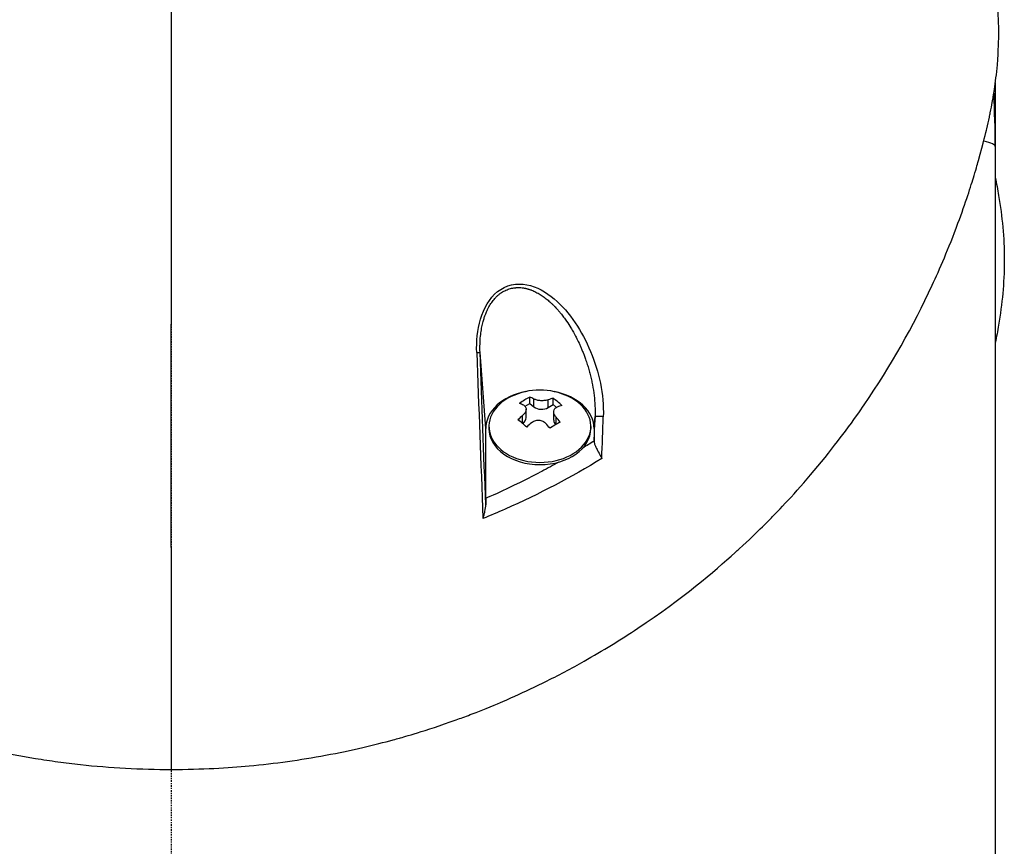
# Model space of a CAD drawing. Header units: millimetres. Extents: x 0 to 4378, y 0 to 2376.
# Tile 140 of 236: x 2239 to 2330, y 792 to 868. Entities that reach past the tile are written whole.
import ezdxf

# ---------------------------------------------------------------- set-up
doc = ezdxf.new("R2010")
doc.units = ezdxf.units.MM
doc.header["$LTSCALE"] = 0.2
doc.linetypes.add('CENTER2', pattern=[1.125, 0.75, -0.125, 0.125, -0.125])
doc.layers.add('02_Center Line', color=1, linetype='CENTER2')

# ---------------------------------------------------------------- blocks, each defined once
blk = doc.blocks.new('A$C6df8b870')
for p, q in [((76, 202.873), (76, 197)), ((76, 197), (76, 115.3)), ((36.002, 181.51), (36.002, 181.504)), ((28.282, 180), (28.282, 180)), ((28.585, 180), (28.586, 180)), ((36.707, 180.509), (36.707, 180.519)), ((36.725, 180.491), (36.718, 180.491)), ((37.015, 180), (37.02, 180)), ((29, 170.981), (28.479, 178.004)), ((33.069, 173.305), (33.069, 173.888)), ((33.45, 172.993), (33.45, 173.708)), ((34.776, 172.924), (34.776, 173.64)), ((35.218, 173.194), (35.218, 173.776)), ((32.627, 173.035), (33.069, 173.305)), ((32.73, 171.979), (32.73, 172.767)), ((33.069, 173.305), (33.45, 172.993)), ((34.776, 172.924), (35.218, 173.194)), ((35.218, 173.194), (35.528, 172.94)), ((32.405, 171.476), (32.405, 172.191)), ((35.27, 171.75), (35.27, 172.538)), ((35.498, 171.377), (35.498, 172.031)), ((39.082, 172.093), (39, 170.981)), ((29, 164.55), (29, 170.981)), ((29.3, 171.185), (29.3, 170.981)), ((32.388, 171.466), (32.405, 171.476)), ((38.7, 171.185), (38.7, 170.981)), ((39, 170.981), (39, 169.834)), ((28.582, 167.02), (28.582, 167.02)), ((36, 166.096), (36, 166.094)), ((31.404, 163.83), (31.404, 163.83)), ((32, 164.103), (32, 164.102)), ((29.777, 163.118), (29.777, 163.118)), ((0, 160.028), (0, 139.552))]:
    blk.add_line(p, q)
for centre, radius, start, end in [((0, 197), 76, 0, 3.64573), ((34, 168.435), 6.1, 64.35466, 115.64534)]:
    blk.add_arc(centre, radius, start, end)
for centre, major_axis, ratio, start_param, end_param in [((0, 197), (76, 0), 0.039474, 0, 0.167479), ((37.041, 180.5), (0, -0.5), 0.669131, 6.201498, 6.218487), ((27.98, 177.986), (0.5, 0.019), 0.000072, 5.106295, 6.24617), ((66.121, -468.376), (41.179, -809.409), 0.010376, 3.786947, 3.817733), ((-0.098, -1020.354), (-0.101, -1366.768), 0.000016, 2.613224, 2.634686), ((34, 170.981), (-5, 0), 0.707107, 4.977936, 6.283185), ((34, 170.981), (5, 0), 0.707107, 0, 1.305249), ((34, 171.185), (4.7, 0), 0.707107, 2.167258, 7.25752), ((32.595, 169.586), (-3.616, -4.417), 0.535163, 4.023484, 4.243481), ((34.474, 168.725), (-3.162, 5.179), 0.462169, 5.621405, 5.722452), ((33.59, 168.771), (-3.844, -4.695), 0.535163, 3.771281, 3.872328), ((35.627, 169.429), (-2.975, 4.872), 0.462169, 5.250251, 5.470249), ((33.526, 168.146), (3.162, -5.179), 0.462169, 2.479813, 2.580859), ((34.162, 173.427), (-0.94, 0), 0.707107, 0.71234, 2.283136), ((34.41, 168.1), (3.844, 4.695), 0.535163, 0.629689, 0.730735), ((33.59, 168.771), (-3.844, -4.695), 0.535163, 4.394638, 4.495684), ((32.373, 167.441), (2.975, -4.872), 0.462169, 2.108659, 2.328656), ((31.79, 171.979), (0.94, 0), 0.707107, 5.424728, 6.283185), ((36.21, 171.75), (-0.94, 0), 0.707107, 0, 0.641923), ((34.474, 168.725), (-3.162, 5.179), 0.462169, 4.998049, 5.099095), ((15.361, 149.908), (-22.915, -618.364), 0.037007, 1.60432, 1.608052), ((39.582, 172.074), (-0.5, 0.018), 0.037229, 4.154598, 6.246144), ((17.859, 149.521), (-23.295, -622), 0.033968, 1.602132, 1.608346), ((34, 170.981), (4.7, 0), 0.707107, 3.141593, 6.283185), ((34.41, 168.1), (3.844, 4.695), 0.535163, 1.253045, 1.354092), ((33.526, 168.146), (3.162, -5.179), 0.462169, 1.856456, 1.957502), ((35.405, 167.285), (3.616, 4.417), 0.535163, 0.881892, 1.101889), ((34, 161.788), (6.7, 0), 0.707107, 1.223939, 1.224274)]:
    blk.add_ellipse(centre, major_axis=major_axis, ratio=ratio, start_param=start_param, end_param=end_param)
for points in [[(0.001, 174.543), (0.025, 200.717), (0.044, 224.118), (0.057, 244.514)], [(75.858, 201.907), (75.953, 200.268), (76, 198.631), (76, 197)], [(29.005, 163.956), (28.828, 168.637), (28.653, 173.32), (28.479, 178.004)], [(39, 169.834), (38.656, 169.616), (38.308, 169.401), (37.956, 169.187)]]:
    blk.add_open_spline(points, degree=3)
for points, knots in [([(-74.548, 220.75), (-74.665, 220.376), (-74.778, 220.001), (-74.888, 219.626), (-74.916, 219.533), (-74.943, 219.44), (-74.97, 219.347), (-75.245, 218.396), (-75.498, 217.444), (-75.724, 216.487), (-75.95, 215.53), (-76.148, 214.569), (-76.311, 213.609), (-76.637, 211.689), (-76.825, 209.772), (-76.831, 207.855), (-76.832, 207.773), (-76.832, 207.69), (-76.831, 207.608), (-76.822, 205.675), (-76.63, 203.745), (-76.304, 201.814), (-76.141, 200.849), (-75.944, 199.883), (-75.718, 198.918), (-75.493, 197.953), (-75.24, 196.987), (-74.967, 196.026), (-74.949, 195.966), (-74.932, 195.906), (-74.915, 195.845), (-74.363, 193.927), (-73.735, 192.02), (-73.027, 190.126), (-72.673, 189.179), (-72.298, 188.236), (-71.904, 187.297), (-71.51, 186.357), (-71.095, 185.423), (-70.66, 184.493), (-70.639, 184.447), (-70.617, 184.401), (-70.595, 184.354), (-69.712, 182.476), (-68.743, 180.613), (-67.689, 178.778), (-66.635, 176.943), (-65.496, 175.135), (-64.267, 173.357), (-63.653, 172.468), (-63.016, 171.586), (-62.356, 170.711), (-61.696, 169.837), (-61.011, 168.969), (-60.305, 168.111), (-59.598, 167.254), (-58.868, 166.406), (-58.116, 165.569), (-57.365, 164.732), (-56.59, 163.906), (-55.792, 163.092), (-55.774, 163.073), (-55.757, 163.055), (-55.739, 163.037), (-54.938, 162.221), (-54.114, 161.417), (-53.264, 160.624), (-52.414, 159.831), (-51.538, 159.05), (-50.639, 158.284), (-49.739, 157.518), (-48.816, 156.766), (-47.87, 156.031), (-45.977, 154.561), (-43.989, 153.155), (-41.895, 151.821), (-41.372, 151.487), (-40.842, 151.158), (-40.307, 150.834), (-39.772, 150.511), (-39.231, 150.192), (-38.685, 149.879), (-36.499, 148.628), (-34.223, 147.461), (-31.847, 146.39), (-31.842, 146.387), (-31.836, 146.385), (-31.83, 146.382), (-30.643, 145.847), (-29.433, 145.337), (-28.203, 144.856), (-26.974, 144.375), (-25.725, 143.922), (-24.453, 143.499), (-23.182, 143.075), (-21.887, 142.681), (-20.577, 142.32), (-19.267, 141.96), (-17.941, 141.632), (-16.6, 141.34), (-15.256, 141.047), (-13.894, 140.787), (-12.521, 140.564), (-11.835, 140.452), (-11.146, 140.349), (-10.456, 140.255), (-9.767, 140.162), (-9.076, 140.077), (-8.383, 140.002), (-6.998, 139.852), (-5.607, 139.738), (-4.21, 139.663), (-2.813, 139.587), (-1.41, 139.55), (0, 139.552)], [0.116009, 0.116009, 0.116009, 0.116009, 0.1176445, 0.1176445, 0.1176445, 0.1180502, 0.1180502, 0.1180502, 0.1221943, 0.1221943, 0.1221943, 0.1263384, 0.1263384, 0.1263384, 0.1346266, 0.1346266, 0.1346266, 0.1349824, 0.1349824, 0.1349824, 0.143338, 0.143338, 0.143338, 0.1475158, 0.1475158, 0.1475158, 0.1516936, 0.1516936, 0.1516936, 0.1519551, 0.1519551, 0.1519551, 0.160293, 0.160293, 0.160293, 0.164462, 0.164462, 0.164462, 0.168631, 0.168631, 0.168631, 0.1688379, 0.1688379, 0.1688379, 0.1772635, 0.1772635, 0.1772635, 0.1856891, 0.1856891, 0.1856891, 0.1899019, 0.1899019, 0.1899019, 0.1941147, 0.1941147, 0.1941147, 0.1983275, 0.1983275, 0.1983275, 0.2025403, 0.2025403, 0.2025403, 0.2026348, 0.2026348, 0.2026348, 0.206856, 0.206856, 0.206856, 0.2110771, 0.2110771, 0.2110771, 0.2152983, 0.2152983, 0.2152983, 0.2237405, 0.2237405, 0.2237405, 0.2258511, 0.2258511, 0.2258511, 0.2279617, 0.2279617, 0.2279617, 0.2364039, 0.2364039, 0.2364039, 0.2364237, 0.2364237, 0.2364237, 0.240644, 0.240644, 0.240644, 0.2448644, 0.2448644, 0.2448644, 0.2490847, 0.2490847, 0.2490847, 0.253305, 0.253305, 0.253305, 0.2575358, 0.2575358, 0.2575358, 0.2596491, 0.2596491, 0.2596491, 0.2617623, 0.2617623, 0.2617623, 0.2659889, 0.2659889, 0.2659889, 0.2702154, 0.2702154, 0.2702154, 0.2702154]), ([(0, 139.552), (2.851, 139.547), (5.247, 139.701), (7.181, 139.879), (9.551, 140.099), (11.906, 140.426), (14.226, 140.856), (16.734, 141.321), (18.802, 141.828), (20.461, 142.28), (20.665, 142.336), (20.862, 142.391), (21.054, 142.444), (21.5, 142.57), (23.296, 143.045), (26.27, 144.118), (26.683, 144.267), (27.119, 144.428), (27.576, 144.602), (29.05, 145.164), (30.036, 145.586), (30.575, 145.818), (31.559, 146.241), (32.528, 146.681), (33.481, 147.138), (34.751, 147.747), (35.994, 148.385), (37.207, 149.048), (37.495, 149.205), (37.782, 149.365), (38.068, 149.525), (39.785, 150.493), (41.442, 151.511), (43.037, 152.573), (47.205, 155.35), (50.055, 157.786), (52.019, 159.561), (52.14, 159.671), (52.259, 159.779), (52.374, 159.884), (54.224, 161.578), (55.208, 162.614), (55.491, 162.904), (56.565, 164.005), (58.122, 165.656), (59.98, 167.929), (60.856, 169), (61.58, 169.944), (62.177, 170.748), (62.96, 171.802), (63.527, 172.617), (63.913, 173.181), (66.355, 176.751), (68.437, 180.441), (70.185, 184.208), (70.864, 185.672), (71.691, 187.567), (72.559, 189.911), (73.278, 191.852), (73.742, 193.323), (74.042, 194.309), (74.266, 195.045), (74.398, 195.511), (74.453, 195.705), (74.928, 197.375), (75.149, 198.357), (75.213, 198.632), (75.297, 198.993), (75.377, 199.351), (75.452, 199.707), (75.48, 199.839), (75.507, 199.97), (75.534, 200.101), (75.69, 200.865), (75.773, 201.358), (75.809, 201.574), (75.847, 201.794), (75.885, 202.034), (75.924, 202.294), (76.019, 202.925), (76.114, 203.673), (76.189, 204.538), (76.305, 205.888), (76.318, 206.88), (76.318, 207.51), (76.318, 208.156), (76.304, 209.144), (76.189, 210.47), (76.109, 211.388), (76.01, 212.13), (75.925, 212.697), (75.881, 212.984), (75.842, 213.226), (75.809, 213.423), (75.705, 214.043), (75.585, 214.664), (75.453, 215.285), (75.376, 215.646), (75.295, 216.007), (75.211, 216.368), (75.035, 217.121), (74.908, 217.608), (74.849, 217.833), (74.724, 218.312), (74.591, 218.798), (74.451, 219.292), (74.376, 219.557), (74.299, 219.821), (74.221, 220.085)], [-1, -1, -1, -1, -0.9732143, -0.9732143, -0.9732143, -0.9464286, -0.9464286, -0.9464286, -0.9225692, -0.9225692, -0.9225692, -0.9196429, -0.9196429, -0.9196429, -0.8961237, -0.8961237, -0.8961237, -0.8928571, -0.8928571, -0.8928571, -0.88, -0.88, -0.88, -0.8671429, -0.8671429, -0.8671429, -0.85, -0.85, -0.85, -0.8459299, -0.8459299, -0.8459299, -0.8214286, -0.8214286, -0.8214286, -0.7867787, -0.7867787, -0.7867787, -0.7846306, -0.7846306, -0.7846306, -0.75, -0.75, -0.75, -0.71875, -0.71875, -0.71875, -0.7052239, -0.7052239, -0.7052239, -0.6875, -0.6875, -0.6875, -0.625, -0.625, -0.625, -0.59375, -0.59375, -0.59375, -0.5758637, -0.5758637, -0.5758637, -0.5625, -0.5625, -0.5625, -0.546875, -0.546875, -0.546875, -0.5411757, -0.5411757, -0.5411757, -0.5390625, -0.5390625, -0.5390625, -0.53125, -0.53125, -0.53125, -0.5266987, -0.5266987, -0.5266987, -0.515625, -0.515625, -0.515625, -0.5, -0.5, -0.5, -0.484375, -0.484375, -0.484375, -0.4739987, -0.4739987, -0.4739987, -0.46875, -0.46875, -0.46875, -0.4588678, -0.4588678, -0.4588678, -0.453125, -0.453125, -0.453125, -0.4453125, -0.4453125, -0.4453125, -0.4375, -0.4375, -0.4375, -0.433244, -0.433244, -0.433244, -0.433244]), ([(76, 194.133), (76.114, 193.579), (76.218, 193.025), (76.311, 192.471), (76.637, 190.523), (76.825, 188.577), (76.831, 186.636), (76.832, 186.553), (76.832, 186.47), (76.831, 186.386), (76.822, 184.43), (76.63, 182.478), (76.304, 180.528), (76.213, 179.985), (76.111, 179.441), (76, 178.898)], [0.1239819, 0.1239819, 0.1239819, 0.1239819, 0.1263384, 0.1263384, 0.1263384, 0.13462656, 0.13462656, 0.13462656, 0.13498239, 0.13498239, 0.13498239, 0.14333798, 0.14333798, 0.14333798, 0.14566912, 0.14566912, 0.14566912, 0.14566912]), ([(28.172, 177.993), (28.133, 179.031), (28.226, 180.075), (28.522, 181.068), (28.818, 182.061), (29.33, 182.996), (30.101, 183.612), (30.873, 184.228), (31.875, 184.43), (32.798, 184.25), (33.721, 184.07), (34.57, 183.572), (35.311, 182.947), (36.794, 181.696), (37.888, 179.958), (38.664, 178.089), (39.44, 176.221), (39.922, 174.154), (39.847, 172.081)], [-1, -1, -1, -1, -0.875, -0.875, -0.875, -0.75, -0.75, -0.75, -0.625, -0.625, -0.625, -0.5, -0.5, -0.5, -0.25, -0.25, -0.25, 0, 0, 0, 0]), ([(28.479, 178.004), (28.469, 178.267), (28.466, 178.764), (28.51, 179.465), (28.579, 179.991), (28.649, 180.365), (28.703, 180.613), (28.76, 180.838), (28.832, 181.095), (28.92, 181.362), (29.024, 181.635), (29.159, 181.945), (29.31, 182.238), (29.482, 182.516), (29.62, 182.715), (29.768, 182.903), (29.9, 183.051), (30.011, 183.163), (30.096, 183.244), (30.185, 183.321), (30.275, 183.395), (30.368, 183.464), (30.495, 183.551), (30.658, 183.648), (30.861, 183.748), (31.07, 183.83), (31.283, 183.895), (31.499, 183.942), (31.678, 183.968), (31.813, 183.979), (31.944, 183.986), (32.126, 183.987), (32.323, 183.973), (32.488, 183.951), (32.586, 183.934), (32.66, 183.919), (32.733, 183.902), (32.821, 183.88), (32.925, 183.851), (33.028, 183.819), (33.129, 183.784), (33.265, 183.733), (33.434, 183.662), (33.7, 183.534), (34.024, 183.351), (34.334, 183.139), (34.574, 182.956), (34.75, 182.813), (34.893, 182.688), (35.005, 182.586), (35.089, 182.508), (35.17, 182.43), (35.242, 182.36), (35.318, 182.283), (35.415, 182.184), (35.553, 182.037), (35.731, 181.838), (35.949, 181.579), (36.201, 181.258), (36.516, 180.819), (36.817, 180.352), (37.106, 179.854), (37.357, 179.384), (37.569, 178.947), (37.743, 178.561), (37.877, 178.246), (38.01, 177.913), (38.12, 177.623), (38.242, 177.284), (38.369, 176.908), (38.513, 176.434), (38.641, 175.965), (38.755, 175.49), (38.886, 174.853), (39.011, 174.048), (39.092, 173.072), (39.095, 172.419), (39.082, 172.093)], [0, 0, 0, 0, 0.078902, 0.149029, 0.210471, 0.237991, 0.263396, 0.286702, 0.307916, 0.343993, 0.371542, 0.396346, 0.44682, 0.471865, 0.496786, 0.521607, 0.546367, 0.558742, 0.571124, 0.583523, 0.595936, 0.608312, 0.620651, 0.64525, 0.669793, 0.694325, 0.718875, 0.743461, 0.768092, 0.779315, 0.788884, 0.812015, 0.840494, 0.855174, 0.867977, 0.874297, 0.88056, 0.892913, 0.905038, 0.91694, 0.928945, 0.941177, 0.965691, 0.990288, 1.039745, 1.089387, 1.1142, 1.139036, 1.163869, 1.176276, 1.188676, 1.201071, 1.213052, 1.221264, 1.236272, 1.258078, 1.28669, 1.322124, 1.367266, 1.417281, 1.49445, 1.543272, 1.598922, 1.661366, 1.695114, 1.730521, 1.767563, 1.806271, 1.826283, 1.878768, 1.928368, 1.977948, 2.027472, 2.076913, 2.17546, 2.273572, 2.371399, 2.371399, 2.371399, 2.371399]), ([(34.776, 173.64), (34.689, 173.608), (34.579, 173.582), (34.341, 173.551), (34.213, 173.547), (33.974, 173.559), (33.849, 173.576), (33.625, 173.631), (33.526, 173.668), (33.45, 173.708)], [-0.4380406, -0.4380406, -0.4380406, -0.4380406, -0.4021151, -0.4021151, -0.3661895, -0.3661895, -0.330264, -0.330264, -0.2943384, -0.2943384, -0.2943384, -0.2943384]), ([(32.502, 173.129), (32.577, 173.089), (32.642, 173.031), (32.722, 172.888), (32.737, 172.803), (32.719, 172.635), (32.686, 172.54), (32.572, 172.356), (32.492, 172.267), (32.405, 172.191)], [-0.5881822, -0.5881822, -0.5881822, -0.5881822, -0.5522567, -0.5522567, -0.5163311, -0.5163311, -0.4804056, -0.4804056, -0.44448, -0.44448, -0.44448, -0.44448]), ([(35.498, 172.031), (35.423, 172.115), (35.358, 172.212), (35.278, 172.406), (35.263, 172.503), (35.281, 172.672), (35.314, 172.754), (35.428, 172.886), (35.508, 172.937), (35.595, 172.969)], [-0.2938438, -0.2938438, -0.2938438, -0.2938438, -0.2579182, -0.2579182, -0.2219927, -0.2219927, -0.1860671, -0.1860671, -0.1501416, -0.1501416, -0.1501416, -0.1501416]), ([(33.224, 171.521), (33.311, 171.596), (33.421, 171.661), (33.659, 171.743), (33.787, 171.76), (34.026, 171.747), (34.151, 171.717), (34.375, 171.612), (34.474, 171.536), (34.55, 171.452)], [-0.1437022, -0.1437022, -0.1437022, -0.1437022, -0.1077767, -0.1077767, -0.0718511, -0.0718511, -0.0359256, -0.0359256, 0, 0, 0, 0]), ([(39, 169.786), (39, 169.794), (39, 169.802), (39, 169.818), (39, 169.826), (39, 169.834)], [-0.006677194, -0.006677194, -0.006677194, -0.006677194, -0.003339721, -0.003339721, -0.000000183, -0.000000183, -0.000000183, -0.000000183]), ([(39, 169.786), (39, 169.691), (39.025, 169.572), (39.083, 169.428), (39.124, 169.326), (39.188, 169.197), (39.273, 169.04), (39.296, 168.999), (39.333, 168.932), (39.386, 168.838), (39.436, 168.749), (39.474, 168.68), (39.499, 168.633), (39.589, 168.468), (39.657, 168.329), (39.707, 168.218)], [0.0000001, 0.0000001, 0.0000001, 0.0000001, 0.25, 0.25, 0.25, 0.5, 0.5, 0.5, 0.625, 0.625, 0.625, 0.75, 0.75, 0.75, 1, 1, 1, 1]), ([(39.707, 168.218), (36.934, 166.522), (33.96, 164.953), (30.782, 163.552), (30.112, 163.257), (29.433, 162.969), (28.746, 162.69)], [0, 0, 0, 0, 0.8258779, 0.8258779, 0.8258779, 1, 1, 1, 1]), ([(35.749, 167.896), (35.228, 167.603), (34.701, 167.315), (34.168, 167.033), (33.804, 166.84), (32.97, 166.395), (31.625, 165.749), (29.916, 164.927), (29.02, 164.559), (29, 164.55)], [0.3407239, 0.3407239, 0.3407239, 0.3407239, 0.5, 0.5, 0.5, 0.75, 0.75, 0.75, 1, 1, 1, 1]), ([(29, 164.55), (29, 164.445), (29.001, 164.331), (29.003, 164.128), (29.004, 164.043), (29.005, 163.956)], [-0.07474491, -0.07474491, -0.07474491, -0.07474491, -0.03005071, -0.03005071, -0.00000846, -0.00000846, -0.00000846, -0.00000846]), ([(28.746, 162.69), (28.756, 162.72), (28.793, 162.826), (28.847, 163.013), (28.884, 163.141), (28.91, 163.249), (28.929, 163.333), (28.987, 163.591), (29.008, 163.799), (29.005, 163.956)], [-0.9999988, -0.9999988, -0.9999988, -0.9999988, -0.75, -0.75, -0.75, -0.5, -0.5, -0.5, -0.0000013, -0.0000013, -0.0000013, -0.0000013])]:
    blk.add_open_spline(points, degree=3, knots=knots)
at = {"layer": '02_Center Line'}
blk.add_line((0, 1164.997), (0, -20), dxfattribs=at)

msp = doc.modelspace()

# ---------------------------------------------------------------- block references
msp.add_blockref('A$C6df8b870', (2253.115, 659.684))

doc.saveas('drawing.dxf')
